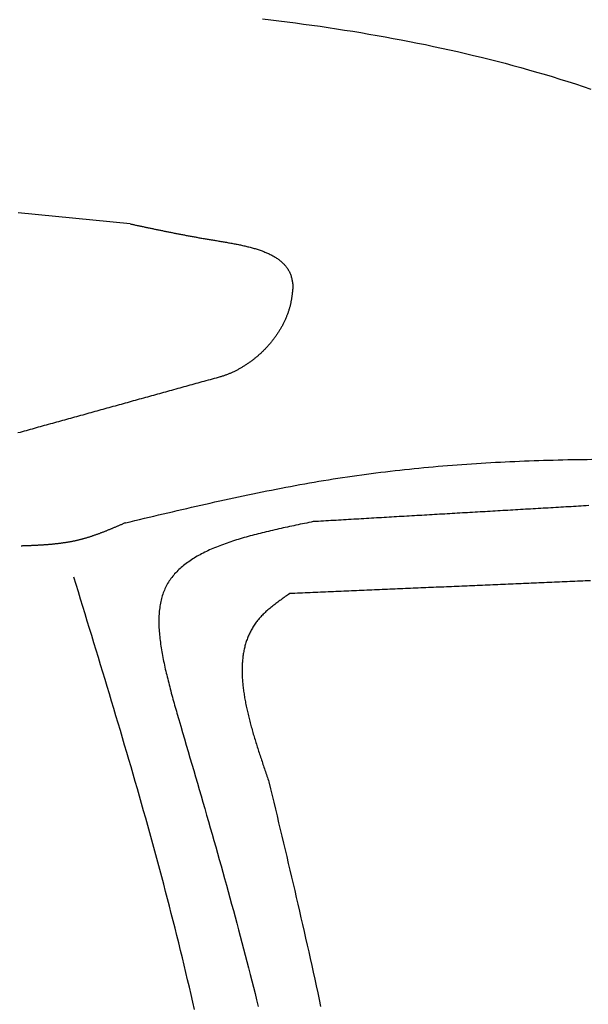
# Model space of a CAD drawing. Extents: x 715 to 7297, y -33 to 6010.
# Tile 82 of 90: x 5228 to 5472, y 4715 to 5139. Entities that reach past the tile are written whole.
import ezdxf

# ---------------------------------------------------------------- set-up
doc = ezdxf.new("R2010")
doc.units = 0
doc.layers.add('CAR', color=10, linetype='CONTINUOUS')

msp = doc.modelspace()

# ---------------------------------------------------------------- linework, layer by layer
at = {"layer": 'CAR'}
for points in [[(5332.11, 5139.86, 0), (5335.66, 5139.44, 0), (5339.2, 5139, 0), (5342.74, 5138.55, 0), (5346.28, 5138.09, 0), (5349.81, 5137.61, 0), (5353.34, 5137.13, 0), (5356.87, 5136.62, 0), (5360.39, 5136.11, 0), (5363.9, 5135.57, 0), (5367.41, 5135.03, 0), (5370.92, 5134.47, 0), (5374.42, 5133.89, 0), (5377.91, 5133.3, 0), (5381.4, 5132.69, 0), (5384.89, 5132.07, 0), (5388.37, 5131.43, 0), (5391.84, 5130.78, 0), (5395.31, 5130.11, 0), (5398.78, 5129.42, 0), (5402.24, 5128.72, 0), (5405.69, 5127.99, 0), (5409.14, 5127.26, 0), (5412.58, 5126.5, 0), (5416.01, 5125.72, 0), (5419.44, 5124.93, 0), (5422.87, 5124.12, 0), (5426.28, 5123.29, 0), (5429.7, 5122.44, 0), (5433.1, 5121.57, 0), (5436.5, 5120.68, 0), (5439.89, 5119.78, 0), (5443.28, 5118.85, 0), (5446.66, 5117.9, 0), (5450.03, 5116.93, 0), (5453.4, 5115.95, 0), (5456.76, 5114.94, 0), (5460.11, 5113.91, 0), (5463.46, 5112.85, 0), (5466.8, 5111.78, 0), (5470.13, 5110.69, 0), (5473.45, 5109.57, 0)], [(5275.2, 5051.51, 0), (5259.13, 5053.11, 0), (5243.05, 5054.71, 0), (5226.98, 5056.31, 0)], [(5275.2, 5051.51, 0), (5275.57, 5051.44, 0), (5275.94, 5051.36, 0), (5276.31, 5051.28, 0), (5276.68, 5051.2, 0), (5277.04, 5051.12, 0), (5277.41, 5051.04, 0), (5277.78, 5050.97, 0), (5278.15, 5050.89, 0), (5278.52, 5050.81, 0), (5278.89, 5050.73, 0), (5279.25, 5050.65, 0), (5279.62, 5050.57, 0), (5279.99, 5050.49, 0), (5280.36, 5050.42, 0), (5280.73, 5050.34, 0), (5281.1, 5050.26, 0), (5281.47, 5050.18, 0), (5281.84, 5050.1, 0), (5282.22, 5050.03, 0), (5282.59, 5049.95, 0), (5282.96, 5049.87, 0), (5283.33, 5049.79, 0), (5283.71, 5049.71, 0), (5284.08, 5049.63, 0), (5284.46, 5049.56, 0), (5284.83, 5049.48, 0), (5285.21, 5049.4, 0), (5285.58, 5049.32, 0), (5285.96, 5049.24, 0), (5286.34, 5049.17, 0), (5286.71, 5049.09, 0), (5287.09, 5049.01, 0), (5287.47, 5048.93, 0), (5287.85, 5048.85, 0), (5288.23, 5048.77, 0), (5288.61, 5048.7, 0), (5289, 5048.62, 0), (5289.38, 5048.54, 0), (5289.76, 5048.46, 0), (5290.15, 5048.39, 0), (5290.53, 5048.31, 0), (5290.92, 5048.23, 0), (5291.31, 5048.15, 0), (5291.7, 5048.07, 0), (5292.09, 5048, 0), (5292.48, 5047.92, 0), (5292.87, 5047.84, 0), (5293.26, 5047.76, 0), (5293.66, 5047.69, 0), (5294.05, 5047.61, 0), (5294.45, 5047.53, 0), (5294.84, 5047.45, 0), (5295.24, 5047.38, 0), (5295.64, 5047.3, 0), (5296.04, 5047.22, 0), (5296.44, 5047.14, 0), (5296.85, 5047.07, 0), (5297.25, 5046.99, 0), (5297.65, 5046.91, 0), (5298.06, 5046.83, 0), (5298.47, 5046.76, 0), (5298.88, 5046.68, 0), (5299.29, 5046.6, 0), (5299.7, 5046.53, 0), (5300.12, 5046.45, 0), (5300.53, 5046.37, 0), (5300.95, 5046.29, 0), (5301.36, 5046.22, 0), (5301.78, 5046.14, 0), (5302.2, 5046.06, 0), (5302.63, 5045.99, 0), (5303.05, 5045.91, 0), (5303.48, 5045.83, 0), (5303.9, 5045.76, 0), (5304.33, 5045.68, 0), (5304.76, 5045.6, 0), (5305.19, 5045.53, 0), (5305.63, 5045.45, 0), (5306.06, 5045.37, 0), (5306.5, 5045.3, 0), (5306.94, 5045.22, 0), (5307.38, 5045.15, 0), (5307.82, 5045.07, 0), (5308.27, 5044.99, 0), (5308.71, 5044.92, 0), (5309.16, 5044.84, 0), (5309.61, 5044.77, 0), (5310.06, 5044.69, 0), (5310.52, 5044.61, 0), (5310.97, 5044.54, 0), (5311.43, 5044.46, 0), (5311.89, 5044.39, 0), (5312.35, 5044.31, 0), (5312.81, 5044.23, 0), (5313.28, 5044.16, 0), (5313.74, 5044.08, 0), (5314.21, 5044, 0), (5314.68, 5043.93, 0), (5315.14, 5043.85, 0), (5315.61, 5043.77, 0), (5316.08, 5043.69, 0), (5316.55, 5043.61, 0), (5317.02, 5043.53, 0), (5317.49, 5043.44, 0), (5317.96, 5043.36, 0), (5318.43, 5043.27, 0), (5318.9, 5043.19, 0), (5319.37, 5043.1, 0), (5319.84, 5043.01, 0), (5320.31, 5042.92, 0), (5320.77, 5042.83, 0), (5321.24, 5042.74, 0), (5321.71, 5042.65, 0), (5322.17, 5042.55, 0), (5322.64, 5042.45, 0), (5323.1, 5042.35, 0), (5323.56, 5042.25, 0), (5324.02, 5042.15, 0), (5324.48, 5042.05, 0), (5324.94, 5041.94, 0), (5325.39, 5041.83, 0), (5325.84, 5041.72, 0), (5326.29, 5041.61, 0), (5326.74, 5041.49, 0), (5327.19, 5041.37, 0), (5327.63, 5041.25, 0), (5328.07, 5041.13, 0), (5328.51, 5041, 0), (5328.94, 5040.87, 0), (5329.38, 5040.74, 0), (5329.8, 5040.61, 0), (5330.23, 5040.47, 0), (5330.65, 5040.33, 0), (5331.07, 5040.19, 0), (5331.48, 5040.04, 0), (5331.9, 5039.89, 0), (5332.3, 5039.74, 0), (5332.71, 5039.58, 0), (5333.11, 5039.42, 0), (5333.5, 5039.26, 0), (5333.89, 5039.09, 0), (5334.28, 5038.92, 0), (5334.66, 5038.75, 0), (5335.04, 5038.57, 0), (5335.41, 5038.39, 0), (5335.77, 5038.21, 0), (5336.14, 5038.02, 0), (5336.49, 5037.83, 0), (5336.84, 5037.63, 0), (5337.19, 5037.43, 0), (5337.53, 5037.22, 0), (5337.86, 5037.01, 0), (5338.19, 5036.8, 0), (5338.51, 5036.58, 0), (5338.83, 5036.36, 0), (5339.14, 5036.13, 0), (5339.44, 5035.9, 0), (5339.74, 5035.66, 0), (5340.03, 5035.42, 0), (5340.32, 5035.17, 0), (5340.59, 5034.92, 0), (5340.86, 5034.66, 0), (5341.13, 5034.4, 0), (5341.38, 5034.13, 0), (5341.63, 5033.86, 0), (5341.87, 5033.58, 0), (5342.11, 5033.3, 0), (5342.33, 5033.01, 0), (5342.55, 5032.72, 0), (5342.76, 5032.42, 0), (5342.96, 5032.12, 0), (5343.15, 5031.81, 0), (5343.34, 5031.49, 0), (5343.52, 5031.17, 0), (5343.69, 5030.84, 0), (5343.84, 5030.51, 0), (5344, 5030.17, 0), (5344.14, 5029.82, 0), (5344.27, 5029.47, 0), (5344.39, 5029.11, 0), (5344.51, 5028.74, 0), (5344.61, 5028.37, 0), (5344.71, 5027.99, 0), (5344.79, 5027.61, 0), (5344.87, 5027.22, 0), (5344.94, 5026.82, 0), (5345, 5026.43, 0), (5345.06, 5026.02, 0), (5345.12, 5025.62, 0), (5345.17, 5025.21, 0), (5345.22, 5024.8, 0)], [(5345.22, 5024.8, 0), (5345.19, 5024.48, 0), (5345.16, 5024.16, 0), (5345.13, 5023.84, 0), (5345.1, 5023.52, 0), (5345.07, 5023.2, 0), (5345.03, 5022.87, 0), (5345, 5022.55, 0), (5344.97, 5022.23, 0), (5344.93, 5021.91, 0), (5344.89, 5021.59, 0), (5344.86, 5021.27, 0), (5344.82, 5020.95, 0), (5344.77, 5020.63, 0), (5344.73, 5020.31, 0), (5344.69, 5019.99, 0), (5344.64, 5019.67, 0), (5344.59, 5019.35, 0), (5344.54, 5019.03, 0), (5344.48, 5018.71, 0), (5344.42, 5018.39, 0), (5344.36, 5018.07, 0), (5344.3, 5017.75, 0), (5344.23, 5017.44, 0), (5344.16, 5017.12, 0), (5344.09, 5016.8, 0), (5344.02, 5016.48, 0), (5343.94, 5016.17, 0), (5343.85, 5015.85, 0), (5343.77, 5015.54, 0), (5343.68, 5015.22, 0), (5343.59, 5014.91, 0), (5343.49, 5014.59, 0), (5343.39, 5014.28, 0), (5343.29, 5013.96, 0), (5343.19, 5013.65, 0), (5343.08, 5013.34, 0), (5342.97, 5013.03, 0), (5342.86, 5012.72, 0), (5342.74, 5012.41, 0), (5342.62, 5012.1, 0), (5342.5, 5011.79, 0), (5342.38, 5011.48, 0), (5342.25, 5011.17, 0), (5342.12, 5010.87, 0), (5341.98, 5010.56, 0), (5341.85, 5010.25, 0), (5341.71, 5009.95, 0), (5341.57, 5009.65, 0), (5341.42, 5009.34, 0), (5341.28, 5009.04, 0), (5341.13, 5008.74, 0), (5340.97, 5008.44, 0), (5340.82, 5008.14, 0), (5340.66, 5007.84, 0), (5340.5, 5007.54, 0), (5340.34, 5007.25, 0), (5340.17, 5006.95, 0), (5340, 5006.66, 0), (5339.83, 5006.36, 0), (5339.66, 5006.07, 0), (5339.48, 5005.78, 0), (5339.31, 5005.49, 0), (5339.13, 5005.2, 0), (5338.94, 5004.91, 0), (5338.76, 5004.63, 0), (5338.57, 5004.34, 0), (5338.38, 5004.06, 0), (5338.19, 5003.77, 0), (5337.99, 5003.49, 0), (5337.8, 5003.21, 0), (5337.6, 5002.93, 0), (5337.4, 5002.65, 0), (5337.19, 5002.37, 0), (5336.99, 5002.1, 0), (5336.78, 5001.83, 0), (5336.57, 5001.55, 0), (5336.36, 5001.28, 0), (5336.15, 5001.01, 0), (5335.93, 5000.74, 0), (5335.71, 5000.47, 0), (5335.49, 5000.21, 0), (5335.27, 4999.94, 0), (5335.05, 4999.68, 0), (5334.82, 4999.42, 0), (5334.59, 4999.16, 0), (5334.36, 4998.9, 0), (5334.13, 4998.65, 0), (5333.9, 4998.39, 0), (5333.66, 4998.14, 0), (5333.42, 4997.89, 0), (5333.18, 4997.64, 0), (5332.94, 4997.39, 0), (5332.7, 4997.14, 0), (5332.46, 4996.9, 0), (5332.21, 4996.65, 0), (5331.96, 4996.41, 0), (5331.71, 4996.17, 0), (5331.46, 4995.93, 0), (5331.21, 4995.7, 0), (5330.95, 4995.46, 0), (5330.7, 4995.23, 0), (5330.44, 4995, 0), (5330.18, 4994.77, 0), (5329.92, 4994.55, 0), (5329.66, 4994.32, 0), (5329.39, 4994.1, 0), (5329.13, 4993.88, 0), (5328.86, 4993.66, 0), (5328.59, 4993.44, 0), (5328.32, 4993.23, 0), (5328.05, 4993.02, 0), (5327.78, 4992.81, 0), (5327.51, 4992.6, 0), (5327.23, 4992.39, 0), (5326.96, 4992.19, 0), (5326.68, 4991.99, 0), (5326.4, 4991.79, 0), (5326.12, 4991.59, 0), (5325.84, 4991.4, 0), (5325.56, 4991.2, 0), (5325.28, 4991.01, 0), (5324.99, 4990.82, 0), (5324.71, 4990.64, 0), (5324.42, 4990.45, 0), (5324.13, 4990.27, 0), (5323.84, 4990.09, 0), (5323.55, 4989.92, 0), (5323.26, 4989.74, 0), (5322.97, 4989.57, 0), (5322.68, 4989.4, 0), (5322.38, 4989.24, 0), (5322.09, 4989.07, 0), (5321.79, 4988.91, 0), (5321.5, 4988.75, 0), (5321.2, 4988.59, 0), (5320.9, 4988.44, 0), (5320.6, 4988.29, 0), (5320.31, 4988.14, 0), (5320.01, 4987.99, 0), (5319.7, 4987.85, 0), (5319.4, 4987.71, 0), (5319.1, 4987.57, 0), (5318.8, 4987.43, 0), (5318.49, 4987.3, 0), (5318.19, 4987.17, 0), (5317.88, 4987.04, 0), (5317.58, 4986.92, 0), (5317.27, 4986.8, 0), (5316.97, 4986.68, 0), (5316.66, 4986.56, 0), (5316.35, 4986.45, 0), (5316.04, 4986.34, 0), (5315.73, 4986.23, 0), (5315.43, 4986.12, 0), (5315.12, 4986.02, 0), (5314.81, 4985.92, 0), (5314.5, 4985.83, 0), (5314.19, 4985.74, 0), (5313.88, 4985.65, 0)], [(5313.88, 4985.65, 0), (5313.01, 4985.41, 0), (5312.13, 4985.16, 0), (5311.26, 4984.92, 0), (5310.39, 4984.68, 0), (5309.52, 4984.44, 0), (5308.65, 4984.2, 0), (5307.78, 4983.96, 0), (5306.91, 4983.72, 0), (5306.04, 4983.47, 0), (5305.17, 4983.23, 0), (5304.3, 4982.99, 0), (5303.43, 4982.75, 0), (5302.56, 4982.51, 0), (5301.69, 4982.27, 0), (5300.82, 4982.03, 0), (5299.95, 4981.79, 0), (5299.08, 4981.54, 0), (5298.21, 4981.3, 0), (5297.34, 4981.06, 0), (5296.47, 4980.82, 0), (5295.6, 4980.58, 0), (5294.73, 4980.34, 0), (5293.86, 4980.1, 0), (5292.99, 4979.85, 0), (5292.12, 4979.61, 0), (5291.25, 4979.37, 0), (5290.38, 4979.13, 0), (5289.51, 4978.89, 0), (5288.64, 4978.65, 0), (5287.77, 4978.41, 0), (5286.9, 4978.16, 0), (5286.03, 4977.92, 0), (5285.16, 4977.68, 0), (5284.29, 4977.44, 0), (5283.42, 4977.2, 0), (5282.55, 4976.96, 0), (5281.68, 4976.72, 0), (5280.81, 4976.48, 0), (5279.94, 4976.23, 0), (5279.07, 4975.99, 0), (5278.2, 4975.75, 0), (5277.33, 4975.51, 0), (5276.46, 4975.27, 0), (5275.59, 4975.03, 0), (5274.72, 4974.79, 0), (5273.85, 4974.54, 0), (5272.98, 4974.3, 0), (5272.11, 4974.06, 0), (5271.24, 4973.82, 0), (5270.37, 4973.58, 0), (5269.5, 4973.34, 0), (5268.62, 4973.1, 0), (5267.75, 4972.86, 0), (5266.88, 4972.61, 0), (5266.01, 4972.37, 0), (5265.14, 4972.13, 0), (5264.27, 4971.89, 0), (5263.4, 4971.65, 0), (5262.53, 4971.41, 0), (5261.66, 4971.17, 0), (5260.79, 4970.92, 0), (5259.92, 4970.68, 0), (5259.05, 4970.44, 0), (5258.18, 4970.2, 0), (5257.31, 4969.96, 0), (5256.44, 4969.72, 0), (5255.57, 4969.48, 0), (5254.7, 4969.23, 0), (5253.83, 4968.99, 0), (5252.96, 4968.75, 0), (5252.09, 4968.51, 0), (5251.22, 4968.27, 0), (5250.35, 4968.03, 0), (5249.48, 4967.79, 0), (5248.61, 4967.55, 0), (5247.74, 4967.3, 0), (5246.87, 4967.06, 0), (5246, 4966.82, 0), (5245.13, 4966.58, 0), (5244.26, 4966.34, 0), (5243.39, 4966.1, 0), (5242.52, 4965.86, 0), (5241.65, 4965.61, 0), (5240.78, 4965.37, 0), (5239.91, 4965.13, 0), (5239.04, 4964.89, 0), (5238.17, 4964.65, 0), (5237.3, 4964.41, 0), (5236.43, 4964.17, 0), (5235.56, 4963.93, 0), (5234.69, 4963.68, 0), (5233.82, 4963.44, 0), (5232.95, 4963.2, 0), (5232.08, 4962.96, 0), (5231.21, 4962.72, 0), (5230.34, 4962.48, 0), (5229.47, 4962.24, 0), (5228.6, 4961.99, 0), (5227.73, 4961.75, 0), (5226.86, 4961.51, 0)], [(5273.13, 4922.81, 0), (5275.16, 4923.29, 0), (5277.18, 4923.77, 0), (5279.21, 4924.26, 0), (5281.24, 4924.74, 0), (5283.26, 4925.22, 0), (5285.29, 4925.69, 0), (5287.31, 4926.17, 0), (5289.34, 4926.65, 0), (5291.36, 4927.12, 0), (5293.39, 4927.6, 0), (5295.42, 4928.07, 0), (5297.44, 4928.54, 0), (5299.47, 4929.01, 0), (5301.5, 4929.48, 0), (5303.52, 4929.94, 0), (5305.55, 4930.4, 0), (5307.58, 4930.86, 0), (5309.61, 4931.32, 0), (5311.64, 4931.77, 0), (5313.67, 4932.22, 0), (5315.69, 4932.67, 0), (5317.72, 4933.11, 0), (5319.75, 4933.55, 0), (5321.78, 4933.99, 0), (5323.82, 4934.42, 0), (5325.85, 4934.85, 0), (5327.88, 4935.28, 0), (5329.91, 4935.7, 0), (5331.94, 4936.11, 0), (5333.98, 4936.52, 0), (5336.01, 4936.93, 0), (5338.05, 4937.33, 0), (5340.08, 4937.72, 0), (5342.12, 4938.11, 0), (5344.15, 4938.5, 0), (5346.19, 4938.88, 0), (5348.23, 4939.25, 0), (5350.27, 4939.62, 0), (5352.31, 4939.98, 0), (5354.35, 4940.33, 0), (5356.39, 4940.68, 0), (5358.43, 4941.02, 0), (5360.47, 4941.35, 0), (5362.51, 4941.68, 0), (5364.56, 4942, 0), (5366.6, 4942.31, 0), (5368.65, 4942.62, 0), (5370.69, 4942.92, 0), (5372.74, 4943.21, 0), (5374.79, 4943.49, 0), (5376.84, 4943.77, 0), (5378.89, 4944.04, 0), (5380.94, 4944.31, 0), (5382.99, 4944.56, 0), (5385.04, 4944.81, 0), (5387.09, 4945.06, 0), (5389.14, 4945.29, 0), (5391.2, 4945.52, 0), (5393.25, 4945.75, 0), (5395.31, 4945.97, 0), (5397.36, 4946.18, 0), (5399.42, 4946.38, 0), (5401.48, 4946.58, 0), (5403.54, 4946.77, 0), (5405.6, 4946.96, 0), (5407.66, 4947.14, 0), (5409.72, 4947.32, 0), (5411.78, 4947.49, 0), (5413.84, 4947.65, 0), (5415.9, 4947.81, 0), (5417.96, 4947.96, 0), (5420.03, 4948.11, 0), (5422.09, 4948.25, 0), (5424.16, 4948.38, 0), (5426.22, 4948.51, 0), (5428.29, 4948.64, 0), (5430.35, 4948.75, 0), (5432.42, 4948.87, 0), (5434.49, 4948.98, 0), (5436.56, 4949.08, 0), (5438.63, 4949.18, 0), (5440.7, 4949.27, 0), (5442.77, 4949.36, 0), (5444.84, 4949.45, 0), (5446.91, 4949.53, 0), (5448.98, 4949.6, 0), (5451.05, 4949.67, 0), (5453.12, 4949.74, 0), (5455.2, 4949.8, 0), (5457.27, 4949.85, 0), (5459.35, 4949.9, 0), (5461.42, 4949.95, 0), (5463.5, 4950, 0), (5465.57, 4950.03, 0), (5467.65, 4950.07, 0), (5469.72, 4950.1, 0), (5471.8, 4950.13, 0), (5473.88, 4950.15, 0)], [(5472.51, 4930.19, 0), (5471.42, 4930.13, 0), (5470.33, 4930.07, 0), (5469.25, 4930, 0), (5468.16, 4929.94, 0), (5467.07, 4929.88, 0), (5465.98, 4929.81, 0), (5464.9, 4929.75, 0), (5463.81, 4929.69, 0), (5462.72, 4929.62, 0), (5461.63, 4929.56, 0), (5460.55, 4929.5, 0), (5459.46, 4929.44, 0), (5458.37, 4929.37, 0), (5457.28, 4929.31, 0), (5456.2, 4929.25, 0), (5455.11, 4929.18, 0), (5454.02, 4929.12, 0), (5452.93, 4929.06, 0), (5451.84, 4928.99, 0), (5450.76, 4928.93, 0), (5449.67, 4928.87, 0), (5448.58, 4928.8, 0), (5447.49, 4928.74, 0), (5446.41, 4928.68, 0), (5445.32, 4928.61, 0), (5444.23, 4928.55, 0), (5443.14, 4928.49, 0), (5442.06, 4928.42, 0), (5440.97, 4928.36, 0), (5439.88, 4928.3, 0), (5438.79, 4928.23, 0), (5437.71, 4928.17, 0), (5436.62, 4928.11, 0), (5435.53, 4928.04, 0), (5434.44, 4927.98, 0), (5433.36, 4927.92, 0), (5432.27, 4927.85, 0), (5431.18, 4927.79, 0), (5430.09, 4927.73, 0), (5429.01, 4927.66, 0), (5427.92, 4927.6, 0), (5426.83, 4927.54, 0), (5425.74, 4927.47, 0), (5424.66, 4927.41, 0), (5423.57, 4927.35, 0), (5422.48, 4927.28, 0), (5421.39, 4927.22, 0), (5420.31, 4927.16, 0), (5419.22, 4927.09, 0), (5418.13, 4927.03, 0), (5417.04, 4926.97, 0), (5415.96, 4926.9, 0), (5414.87, 4926.84, 0), (5413.78, 4926.78, 0), (5412.69, 4926.71, 0), (5411.6, 4926.65, 0), (5410.52, 4926.59, 0), (5409.43, 4926.52, 0), (5408.34, 4926.46, 0), (5407.25, 4926.4, 0), (5406.17, 4926.33, 0), (5405.08, 4926.27, 0), (5403.99, 4926.21, 0), (5402.9, 4926.14, 0), (5401.82, 4926.08, 0), (5400.73, 4926.02, 0), (5399.64, 4925.95, 0), (5398.55, 4925.89, 0), (5397.47, 4925.83, 0), (5396.38, 4925.76, 0), (5395.29, 4925.7, 0), (5394.2, 4925.64, 0), (5393.12, 4925.57, 0), (5392.03, 4925.51, 0), (5390.94, 4925.45, 0), (5389.85, 4925.38, 0), (5388.77, 4925.32, 0), (5387.68, 4925.26, 0), (5386.59, 4925.19, 0), (5385.5, 4925.13, 0), (5384.42, 4925.07, 0), (5383.33, 4925, 0), (5382.24, 4924.94, 0), (5381.15, 4924.88, 0), (5380.07, 4924.82, 0), (5378.98, 4924.75, 0), (5377.89, 4924.69, 0), (5376.8, 4924.63, 0), (5375.72, 4924.56, 0), (5374.63, 4924.5, 0), (5373.54, 4924.44, 0), (5372.45, 4924.37, 0), (5371.36, 4924.31, 0), (5370.28, 4924.25, 0), (5369.19, 4924.18, 0), (5368.1, 4924.12, 0), (5367.01, 4924.06, 0), (5365.93, 4923.99, 0), (5364.84, 4923.93, 0), (5363.75, 4923.87, 0), (5362.66, 4923.8, 0), (5361.58, 4923.74, 0), (5360.49, 4923.68, 0), (5359.4, 4923.61, 0), (5358.31, 4923.55, 0), (5357.23, 4923.49, 0), (5356.14, 4923.42, 0), (5355.05, 4923.36, 0), (5353.96, 4923.3, 0)], [(5353.96, 4923.3, 0), (5353.03, 4923.11, 0), (5352.1, 4922.91, 0), (5351.17, 4922.72, 0), (5350.24, 4922.53, 0), (5349.3, 4922.34, 0), (5348.38, 4922.15, 0), (5347.45, 4921.95, 0), (5346.52, 4921.76, 0), (5345.59, 4921.56, 0), (5344.67, 4921.37, 0), (5343.74, 4921.17, 0), (5342.82, 4920.97, 0), (5341.9, 4920.78, 0), (5340.98, 4920.58, 0), (5340.07, 4920.37, 0), (5339.16, 4920.17, 0), (5338.25, 4919.97, 0), (5337.34, 4919.76, 0), (5336.44, 4919.55, 0), (5335.53, 4919.34, 0), (5334.64, 4919.13, 0), (5333.74, 4918.92, 0), (5332.85, 4918.7, 0), (5331.97, 4918.49, 0), (5331.08, 4918.27, 0), (5330.2, 4918.04, 0), (5329.33, 4917.82, 0), (5328.46, 4917.59, 0), (5327.59, 4917.36, 0), (5326.73, 4917.13, 0), (5325.88, 4916.89, 0), (5325.03, 4916.65, 0), (5324.18, 4916.41, 0), (5323.34, 4916.17, 0), (5322.51, 4915.92, 0), (5321.68, 4915.67, 0), (5320.86, 4915.41, 0), (5320.04, 4915.15, 0), (5319.23, 4914.89, 0), (5318.43, 4914.62, 0), (5317.63, 4914.35, 0), (5316.84, 4914.08, 0), (5316.06, 4913.8, 0), (5315.28, 4913.52, 0), (5314.51, 4913.23, 0), (5313.75, 4912.94, 0), (5313, 4912.65, 0), (5312.25, 4912.35, 0), (5311.51, 4912.04, 0), (5310.78, 4911.74, 0), (5310.06, 4911.42, 0), (5309.35, 4911.1, 0), (5308.64, 4910.78, 0), (5307.94, 4910.45, 0), (5307.26, 4910.12, 0), (5306.58, 4909.78, 0), (5305.91, 4909.43, 0), (5305.25, 4909.08, 0), (5304.6, 4908.73, 0), (5303.96, 4908.37, 0), (5303.33, 4908, 0), (5302.71, 4907.63, 0), (5302.1, 4907.25, 0), (5301.5, 4906.86, 0), (5300.91, 4906.47, 0), (5300.33, 4906.07, 0), (5299.77, 4905.67, 0), (5299.21, 4905.26, 0), (5298.66, 4904.84, 0), (5298.13, 4904.42, 0), (5297.61, 4903.99, 0), (5297.1, 4903.55, 0), (5296.6, 4903.11, 0), (5296.11, 4902.66, 0), (5295.64, 4902.2, 0), (5295.18, 4901.74, 0), (5294.73, 4901.26, 0), (5294.29, 4900.78, 0), (5293.87, 4900.3, 0), (5293.46, 4899.8, 0), (5293.06, 4899.3, 0), (5292.67, 4898.79, 0), (5292.3, 4898.27, 0), (5291.95, 4897.75, 0), (5291.6, 4897.21, 0), (5291.27, 4896.67, 0), (5290.96, 4896.12, 0), (5290.66, 4895.56, 0), (5290.37, 4894.99, 0), (5290.1, 4894.42, 0), (5289.85, 4893.83, 0), (5289.6, 4893.24, 0), (5289.38, 4892.64, 0), (5289.16, 4892.03, 0), (5288.96, 4891.41, 0), (5288.78, 4890.78, 0), (5288.6, 4890.15, 0), (5288.44, 4889.51, 0), (5288.3, 4888.86, 0), (5288.17, 4888.2, 0), (5288.04, 4887.54, 0), (5287.94, 4886.87, 0), (5287.84, 4886.19, 0), (5287.75, 4885.51, 0), (5287.68, 4884.82, 0), (5287.62, 4884.12, 0), (5287.57, 4883.41, 0), (5287.53, 4882.7, 0), (5287.5, 4881.98, 0), (5287.49, 4881.26, 0), (5287.48, 4880.53, 0), (5287.48, 4879.79, 0), (5287.5, 4879.05, 0), (5287.52, 4878.3, 0), (5287.55, 4877.55, 0), (5287.6, 4876.79, 0), (5287.65, 4876.03, 0), (5287.71, 4875.26, 0), (5287.78, 4874.49, 0), (5287.85, 4873.71, 0), (5287.94, 4872.92, 0), (5288.03, 4872.13, 0), (5288.14, 4871.34, 0), (5288.25, 4870.54, 0), (5288.36, 4869.74, 0), (5288.49, 4868.93, 0), (5288.62, 4868.12, 0), (5288.76, 4867.31, 0), (5288.9, 4866.49, 0), (5289.05, 4865.67, 0), (5289.21, 4864.84, 0), (5289.37, 4864.01, 0), (5289.54, 4863.18, 0), (5289.72, 4862.35, 0), (5289.9, 4861.51, 0), (5290.08, 4860.67, 0), (5290.27, 4859.82, 0), (5290.47, 4858.97, 0), (5290.67, 4858.12, 0), (5290.87, 4857.27, 0), (5291.08, 4856.42, 0), (5291.29, 4855.56, 0), (5291.51, 4854.7, 0), (5291.72, 4853.84, 0), (5291.95, 4852.98, 0), (5292.17, 4852.11, 0), (5292.4, 4851.25, 0), (5292.63, 4850.38, 0), (5292.86, 4849.51, 0), (5293.1, 4848.64, 0), (5293.33, 4847.77, 0), (5293.57, 4846.89, 0), (5293.81, 4846.02, 0), (5294.05, 4845.15, 0), (5294.29, 4844.27, 0), (5294.54, 4843.4, 0), (5294.78, 4842.52, 0), (5295.02, 4841.64, 0), (5295.27, 4840.77, 0)], [(5273.13, 4922.81, 0), (5272.86, 4922.69, 0), (5272.59, 4922.58, 0), (5272.32, 4922.46, 0), (5272.05, 4922.34, 0), (5271.78, 4922.23, 0), (5271.51, 4922.11, 0), (5271.24, 4921.99, 0), (5270.97, 4921.88, 0), (5270.7, 4921.76, 0), (5270.43, 4921.64, 0), (5270.16, 4921.53, 0), (5269.89, 4921.41, 0), (5269.62, 4921.29, 0), (5269.35, 4921.18, 0), (5269.08, 4921.06, 0), (5268.81, 4920.95, 0), (5268.54, 4920.83, 0), (5268.27, 4920.72, 0), (5268, 4920.6, 0), (5267.73, 4920.49, 0), (5267.46, 4920.38, 0), (5267.19, 4920.26, 0), (5266.92, 4920.15, 0), (5266.65, 4920.04, 0), (5266.38, 4919.93, 0), (5266.1, 4919.82, 0), (5265.83, 4919.71, 0), (5265.56, 4919.59, 0), (5265.29, 4919.48, 0), (5265.02, 4919.38, 0), (5264.75, 4919.27, 0), (5264.47, 4919.16, 0), (5264.2, 4919.05, 0), (5263.93, 4918.94, 0), (5263.66, 4918.84, 0), (5263.39, 4918.73, 0), (5263.11, 4918.63, 0), (5262.84, 4918.52, 0), (5262.57, 4918.42, 0), (5262.29, 4918.31, 0), (5262.02, 4918.21, 0), (5261.75, 4918.11, 0), (5261.47, 4918.01, 0), (5261.2, 4917.91, 0), (5260.93, 4917.81, 0), (5260.65, 4917.71, 0), (5260.38, 4917.61, 0), (5260.1, 4917.52, 0), (5259.83, 4917.42, 0), (5259.55, 4917.32, 0), (5259.28, 4917.23, 0), (5259, 4917.14, 0), (5258.73, 4917.04, 0), (5258.45, 4916.95, 0), (5258.17, 4916.86, 0), (5257.9, 4916.77, 0), (5257.62, 4916.68, 0), (5257.34, 4916.6, 0), (5257.07, 4916.51, 0), (5256.79, 4916.42, 0), (5256.51, 4916.34, 0), (5256.23, 4916.26, 0), (5255.96, 4916.17, 0), (5255.68, 4916.09, 0), (5255.4, 4916.01, 0), (5255.12, 4915.93, 0), (5254.84, 4915.86, 0), (5254.56, 4915.78, 0), (5254.28, 4915.71, 0), (5254, 4915.63, 0), (5253.72, 4915.56, 0), (5253.44, 4915.49, 0), (5253.16, 4915.42, 0), (5252.88, 4915.35, 0), (5252.6, 4915.28, 0), (5252.32, 4915.22, 0), (5252.04, 4915.15, 0), (5251.75, 4915.09, 0), (5251.47, 4915.02, 0), (5251.19, 4914.96, 0), (5250.9, 4914.9, 0), (5250.62, 4914.85, 0), (5250.34, 4914.79, 0), (5250.05, 4914.73, 0), (5249.77, 4914.68, 0), (5249.48, 4914.62, 0), (5249.2, 4914.57, 0), (5248.91, 4914.52, 0), (5248.63, 4914.47, 0), (5248.34, 4914.42, 0), (5248.06, 4914.37, 0), (5247.77, 4914.33, 0), (5247.48, 4914.28, 0), (5247.2, 4914.23, 0), (5246.91, 4914.19, 0), (5246.62, 4914.15, 0), (5246.34, 4914.11, 0), (5246.05, 4914.07, 0), (5245.76, 4914.03, 0), (5245.47, 4913.99, 0), (5245.18, 4913.95, 0), (5244.9, 4913.91, 0), (5244.61, 4913.87, 0), (5244.32, 4913.84, 0), (5244.03, 4913.8, 0), (5243.74, 4913.77, 0), (5243.45, 4913.74, 0), (5243.16, 4913.71, 0), (5242.87, 4913.68, 0), (5242.58, 4913.65, 0), (5242.29, 4913.62, 0), (5242, 4913.59, 0), (5241.71, 4913.56, 0), (5241.42, 4913.53, 0), (5241.13, 4913.5, 0), (5240.84, 4913.48, 0), (5240.55, 4913.45, 0), (5240.26, 4913.43, 0), (5239.96, 4913.4, 0), (5239.67, 4913.38, 0), (5239.38, 4913.36, 0), (5239.09, 4913.34, 0), (5238.8, 4913.32, 0), (5238.5, 4913.29, 0), (5238.21, 4913.27, 0), (5237.92, 4913.25, 0), (5237.63, 4913.23, 0), (5237.33, 4913.22, 0), (5237.04, 4913.2, 0), (5236.75, 4913.18, 0), (5236.46, 4913.16, 0), (5236.16, 4913.14, 0), (5235.87, 4913.13, 0), (5235.58, 4913.11, 0), (5235.28, 4913.1, 0), (5234.99, 4913.08, 0), (5234.7, 4913.07, 0), (5234.4, 4913.05, 0), (5234.11, 4913.04, 0), (5233.81, 4913.02, 0), (5233.52, 4913.01, 0), (5233.23, 4913, 0), (5232.93, 4912.98, 0), (5232.64, 4912.97, 0), (5232.34, 4912.96, 0), (5232.05, 4912.94, 0), (5231.76, 4912.93, 0), (5231.46, 4912.92, 0), (5231.17, 4912.91, 0), (5230.87, 4912.9, 0), (5230.58, 4912.89, 0), (5230.28, 4912.87, 0), (5229.99, 4912.86, 0), (5229.7, 4912.85, 0), (5229.4, 4912.84, 0), (5229.11, 4912.83, 0), (5228.81, 4912.82, 0), (5228.52, 4912.81, 0), (5228.22, 4912.8, 0)], [(5302.81, 4713.24, 0), (5302.09, 4716.42, 0), (5301.36, 4719.61, 0), (5300.63, 4722.79, 0), (5299.88, 4725.97, 0), (5299.13, 4729.15, 0), (5298.38, 4732.33, 0), (5297.61, 4735.5, 0), (5296.84, 4738.68, 0), (5296.06, 4741.85, 0), (5295.27, 4745.02, 0), (5294.47, 4748.19, 0), (5293.67, 4751.36, 0), (5292.86, 4754.53, 0), (5292.05, 4757.7, 0), (5291.23, 4760.86, 0), (5290.4, 4764.03, 0), (5289.57, 4767.19, 0), (5288.73, 4770.35, 0), (5287.88, 4773.51, 0), (5287.03, 4776.67, 0), (5286.18, 4779.83, 0), (5285.32, 4782.99, 0), (5284.45, 4786.14, 0), (5283.58, 4789.3, 0), (5282.7, 4792.45, 0), (5281.82, 4795.61, 0), (5280.93, 4798.76, 0), (5280.04, 4801.91, 0), (5279.14, 4805.06, 0), (5278.24, 4808.21, 0), (5277.34, 4811.36, 0), (5276.43, 4814.51, 0), (5275.52, 4817.66, 0), (5274.6, 4820.81, 0), (5273.69, 4823.95, 0), (5272.76, 4827.1, 0), (5271.84, 4830.24, 0), (5270.91, 4833.39, 0), (5269.98, 4836.53, 0), (5269.04, 4839.68, 0), (5268.1, 4842.82, 0), (5267.16, 4845.96, 0), (5266.22, 4849.1, 0), (5265.28, 4852.25, 0), (5264.33, 4855.39, 0), (5263.38, 4858.53, 0), (5262.43, 4861.67, 0), (5261.48, 4864.81, 0), (5260.53, 4867.95, 0), (5259.57, 4871.09, 0), (5258.61, 4874.23, 0), (5257.66, 4877.36, 0), (5256.7, 4880.5, 0), (5255.74, 4883.64, 0), (5254.78, 4886.78, 0), (5253.82, 4889.92, 0), (5252.85, 4893.06, 0), (5251.89, 4896.2, 0), (5250.93, 4899.33, 0)], [(5473.24, 4897.85, 0), (5472.13, 4897.8, 0), (5471.03, 4897.76, 0), (5469.92, 4897.71, 0), (5468.81, 4897.66, 0), (5467.71, 4897.62, 0), (5466.6, 4897.57, 0), (5465.5, 4897.52, 0), (5464.39, 4897.47, 0), (5463.28, 4897.43, 0), (5462.18, 4897.38, 0), (5461.07, 4897.33, 0), (5459.96, 4897.29, 0), (5458.86, 4897.24, 0), (5457.75, 4897.19, 0), (5456.65, 4897.14, 0), (5455.54, 4897.1, 0), (5454.43, 4897.05, 0), (5453.33, 4897, 0), (5452.22, 4896.95, 0), (5451.11, 4896.91, 0), (5450.01, 4896.86, 0), (5448.9, 4896.81, 0), (5447.8, 4896.77, 0), (5446.69, 4896.72, 0), (5445.58, 4896.67, 0), (5444.48, 4896.62, 0), (5443.37, 4896.58, 0), (5442.26, 4896.53, 0), (5441.16, 4896.48, 0), (5440.05, 4896.44, 0), (5438.95, 4896.39, 0), (5437.84, 4896.34, 0), (5436.73, 4896.29, 0), (5435.63, 4896.25, 0), (5434.52, 4896.2, 0), (5433.41, 4896.15, 0), (5432.31, 4896.1, 0), (5431.2, 4896.06, 0), (5430.1, 4896.01, 0), (5428.99, 4895.96, 0), (5427.88, 4895.92, 0), (5426.78, 4895.87, 0), (5425.67, 4895.82, 0), (5424.56, 4895.77, 0), (5423.46, 4895.73, 0), (5422.35, 4895.68, 0), (5421.25, 4895.63, 0), (5420.14, 4895.59, 0), (5419.03, 4895.54, 0), (5417.93, 4895.49, 0), (5416.82, 4895.44, 0), (5415.71, 4895.4, 0), (5414.61, 4895.35, 0), (5413.5, 4895.3, 0), (5412.4, 4895.25, 0), (5411.29, 4895.21, 0), (5410.18, 4895.16, 0), (5409.08, 4895.11, 0), (5407.97, 4895.07, 0), (5406.86, 4895.02, 0), (5405.76, 4894.97, 0), (5404.65, 4894.92, 0), (5403.54, 4894.88, 0), (5402.44, 4894.83, 0), (5401.33, 4894.78, 0), (5400.23, 4894.74, 0), (5399.12, 4894.69, 0), (5398.01, 4894.64, 0), (5396.91, 4894.59, 0), (5395.8, 4894.55, 0), (5394.69, 4894.5, 0), (5393.59, 4894.45, 0), (5392.48, 4894.4, 0), (5391.38, 4894.36, 0), (5390.27, 4894.31, 0), (5389.16, 4894.26, 0), (5388.06, 4894.22, 0), (5386.95, 4894.17, 0), (5385.84, 4894.12, 0), (5384.74, 4894.07, 0), (5383.63, 4894.03, 0), (5382.53, 4893.98, 0), (5381.42, 4893.93, 0), (5380.31, 4893.89, 0), (5379.21, 4893.84, 0), (5378.1, 4893.79, 0), (5376.99, 4893.74, 0), (5375.89, 4893.7, 0), (5374.78, 4893.65, 0), (5373.68, 4893.6, 0), (5372.57, 4893.55, 0), (5371.46, 4893.51, 0), (5370.36, 4893.46, 0), (5369.25, 4893.41, 0), (5368.14, 4893.37, 0), (5367.04, 4893.32, 0), (5365.93, 4893.27, 0), (5364.83, 4893.22, 0), (5363.72, 4893.18, 0), (5362.61, 4893.13, 0), (5361.51, 4893.08, 0), (5360.4, 4893.04, 0), (5359.29, 4892.99, 0), (5358.19, 4892.94, 0), (5357.08, 4892.89, 0), (5355.98, 4892.85, 0), (5354.87, 4892.8, 0), (5353.76, 4892.75, 0), (5352.66, 4892.7, 0), (5351.55, 4892.66, 0), (5350.44, 4892.61, 0), (5349.34, 4892.56, 0), (5348.23, 4892.52, 0), (5347.13, 4892.47, 0), (5346.02, 4892.42, 0), (5344.91, 4892.37, 0), (5343.81, 4892.33, 0)], [(5343.81, 4892.33, 0), (5343.34, 4892, 0), (5342.87, 4891.67, 0), (5342.4, 4891.34, 0), (5341.93, 4891.02, 0), (5341.46, 4890.69, 0), (5341, 4890.36, 0), (5340.53, 4890.03, 0), (5340.07, 4889.7, 0), (5339.61, 4889.37, 0), (5339.16, 4889.03, 0), (5338.7, 4888.7, 0), (5338.25, 4888.36, 0), (5337.8, 4888.02, 0), (5337.36, 4887.69, 0), (5336.92, 4887.35, 0), (5336.48, 4887, 0), (5336.05, 4886.66, 0), (5335.62, 4886.31, 0), (5335.2, 4885.96, 0), (5334.79, 4885.61, 0), (5334.38, 4885.26, 0), (5333.97, 4884.9, 0), (5333.58, 4884.54, 0), (5333.18, 4884.18, 0), (5332.8, 4883.81, 0), (5332.42, 4883.45, 0), (5332.05, 4883.07, 0), (5331.69, 4882.7, 0), (5331.34, 4882.32, 0), (5330.99, 4881.94, 0), (5330.65, 4881.55, 0), (5330.32, 4881.16, 0), (5330, 4880.77, 0), (5329.69, 4880.37, 0), (5329.39, 4879.97, 0), (5329.09, 4879.57, 0), (5328.8, 4879.16, 0), (5328.53, 4878.75, 0), (5328.25, 4878.33, 0), (5327.99, 4877.91, 0), (5327.74, 4877.49, 0), (5327.49, 4877.07, 0), (5327.25, 4876.64, 0), (5327.02, 4876.2, 0), (5326.8, 4875.77, 0), (5326.58, 4875.33, 0), (5326.37, 4874.89, 0), (5326.17, 4874.44, 0), (5325.98, 4873.99, 0), (5325.79, 4873.54, 0), (5325.61, 4873.08, 0), (5325.44, 4872.62, 0), (5325.28, 4872.16, 0), (5325.12, 4871.69, 0), (5324.97, 4871.22, 0), (5324.83, 4870.75, 0), (5324.69, 4870.28, 0), (5324.56, 4869.8, 0), (5324.44, 4869.32, 0), (5324.32, 4868.84, 0), (5324.21, 4868.35, 0), (5324.11, 4867.86, 0), (5324.02, 4867.37, 0), (5323.93, 4866.87, 0), (5323.84, 4866.37, 0), (5323.77, 4865.87, 0), (5323.7, 4865.37, 0), (5323.63, 4864.86, 0), (5323.57, 4864.35, 0), (5323.52, 4863.84, 0), (5323.47, 4863.33, 0), (5323.43, 4862.81, 0), (5323.4, 4862.29, 0), (5323.37, 4861.77, 0), (5323.35, 4861.25, 0), (5323.33, 4860.72, 0), (5323.32, 4860.19, 0), (5323.31, 4859.66, 0), (5323.31, 4859.12, 0), (5323.31, 4858.59, 0), (5323.32, 4858.05, 0), (5323.34, 4857.51, 0), (5323.36, 4856.96, 0), (5323.38, 4856.42, 0), (5323.41, 4855.87, 0), (5323.45, 4855.32, 0), (5323.49, 4854.77, 0), (5323.53, 4854.21, 0), (5323.58, 4853.65, 0), (5323.64, 4853.1, 0), (5323.69, 4852.53, 0), (5323.76, 4851.97, 0), (5323.83, 4851.41, 0), (5323.9, 4850.84, 0), (5323.98, 4850.27, 0), (5324.06, 4849.7, 0), (5324.14, 4849.13, 0), (5324.23, 4848.55, 0), (5324.32, 4847.98, 0), (5324.42, 4847.4, 0), (5324.52, 4846.82, 0), (5324.63, 4846.24, 0), (5324.74, 4845.66, 0), (5324.85, 4845.07, 0), (5324.97, 4844.49, 0), (5325.09, 4843.9, 0), (5325.21, 4843.31, 0), (5325.34, 4842.72, 0), (5325.47, 4842.12, 0), (5325.6, 4841.53, 0), (5325.74, 4840.94, 0), (5325.88, 4840.34, 0), (5326.03, 4839.74, 0), (5326.17, 4839.14, 0), (5326.32, 4838.54, 0), (5326.47, 4837.94, 0), (5326.63, 4837.33, 0), (5326.79, 4836.73, 0), (5326.95, 4836.12, 0), (5327.11, 4835.52, 0), (5327.28, 4834.91, 0), (5327.45, 4834.3, 0), (5327.62, 4833.69, 0), (5327.79, 4833.08, 0), (5327.97, 4832.46, 0), (5328.15, 4831.85, 0), (5328.33, 4831.24, 0), (5328.51, 4830.62, 0), (5328.7, 4830, 0), (5328.89, 4829.39, 0), (5329.07, 4828.77, 0), (5329.27, 4828.15, 0), (5329.46, 4827.53, 0), (5329.65, 4826.91, 0), (5329.85, 4826.29, 0), (5330.05, 4825.66, 0), (5330.25, 4825.04, 0), (5330.45, 4824.42, 0), (5330.65, 4823.79, 0), (5330.85, 4823.17, 0), (5331.06, 4822.54, 0), (5331.26, 4821.92, 0), (5331.47, 4821.29, 0), (5331.68, 4820.67, 0), (5331.89, 4820.04, 0), (5332.1, 4819.41, 0), (5332.31, 4818.78, 0), (5332.52, 4818.16, 0), (5332.73, 4817.53, 0), (5332.95, 4816.9, 0), (5333.16, 4816.27, 0), (5333.37, 4815.64, 0), (5333.59, 4815.01, 0), (5333.8, 4814.38, 0), (5334.02, 4813.75, 0), (5334.24, 4813.12, 0), (5334.45, 4812.49, 0), (5334.67, 4811.86, 0), (5334.88, 4811.23, 0)], [(5295.27, 4840.77, 0), (5296.07, 4838.03, 0), (5296.88, 4835.3, 0), (5297.68, 4832.56, 0), (5298.48, 4829.82, 0), (5299.29, 4827.09, 0), (5300.09, 4824.35, 0), (5300.89, 4821.61, 0), (5301.69, 4818.87, 0), (5302.49, 4816.14, 0), (5303.29, 4813.4, 0), (5304.08, 4810.66, 0), (5304.88, 4807.92, 0), (5305.67, 4805.19, 0), (5306.47, 4802.45, 0), (5307.26, 4799.71, 0), (5308.05, 4796.97, 0), (5308.83, 4794.23, 0), (5309.62, 4791.49, 0), (5310.4, 4788.75, 0), (5311.18, 4786.01, 0), (5311.96, 4783.27, 0), (5312.74, 4780.53, 0), (5313.51, 4777.79, 0), (5314.28, 4775.04, 0), (5315.04, 4772.3, 0), (5315.81, 4769.56, 0), (5316.57, 4766.81, 0), (5317.33, 4764.07, 0), (5318.08, 4761.32, 0), (5318.83, 4758.58, 0), (5319.58, 4755.83, 0), (5320.32, 4753.09, 0), (5321.06, 4750.34, 0), (5321.79, 4747.59, 0), (5322.52, 4744.84, 0), (5323.25, 4742.09, 0), (5323.97, 4739.34, 0), (5324.68, 4736.59, 0), (5325.4, 4733.84, 0), (5326.1, 4731.09, 0), (5326.8, 4728.33, 0), (5327.5, 4725.58, 0), (5328.19, 4722.82, 0), (5328.88, 4720.07, 0), (5329.56, 4717.31, 0), (5330.24, 4714.55, 0)], [(5334.88, 4811.23, 0), (5335.58, 4808.3, 0), (5336.28, 4805.38, 0), (5336.97, 4802.45, 0), (5337.67, 4799.53, 0), (5338.36, 4796.6, 0), (5339.06, 4793.67, 0), (5339.75, 4790.75, 0), (5340.45, 4787.82, 0), (5341.14, 4784.9, 0), (5341.83, 4781.97, 0), (5342.52, 4779.04, 0), (5343.21, 4776.12, 0), (5343.89, 4773.19, 0), (5344.58, 4770.26, 0), (5345.26, 4767.33, 0), (5345.95, 4764.4, 0), (5346.62, 4761.48, 0), (5347.3, 4758.55, 0), (5347.98, 4755.62, 0), (5348.65, 4752.69, 0), (5349.32, 4749.76, 0), (5349.99, 4746.83, 0), (5350.65, 4743.9, 0), (5351.32, 4740.97, 0), (5351.98, 4738.04, 0), (5352.63, 4735.11, 0), (5353.29, 4732.17, 0), (5353.93, 4729.24, 0), (5354.58, 4726.31, 0), (5355.22, 4723.37, 0), (5355.86, 4720.44, 0), (5356.5, 4717.5, 0), (5357.13, 4714.57, 0)]]:
    msp.add_polyline3d(points, dxfattribs=at)

doc.saveas('drawing.dxf')
